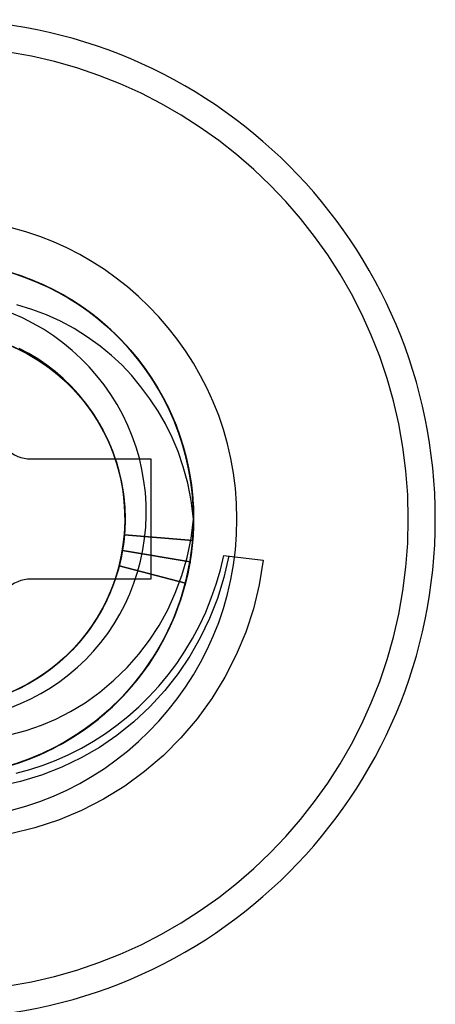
# Model space of a CAD drawing. Header units: millimetres. Extents: x -93 to 0, y 0 to 191.
# Tile 49 of 150: x -7.11 to -4.69, y 48.37 to 54.11. Entities that reach past the tile are written whole.
import ezdxf

# ---------------------------------------------------------------- set-up
doc = ezdxf.new("R2010")
doc.units = ezdxf.units.MM
doc.layers.add('MAIN-1', color=7, linetype='Continuous')
doc.layers.add('MAIN-2', color=7, linetype='Continuous')

msp = doc.modelspace()

# ---------------------------------------------------------------- linework, layer by layer
at = {"layer": 'MAIN-1'}
for p, q in [((-7.05, 51.55), (-6.35, 51.55)), ((-6.35, 51.55), (-6.35, 50.85)), ((-6.35, 50.85), (-7.05, 50.85))]:
    msp.add_line(p, q, dxfattribs=at)
for centre, radius, start, end in [((-7.6, 51.2), 2.91, 270.00002, 89.99998), ((-7.05, 51.75), 0.2, 180.00002, 270.00002), ((-7.05, 50.65), 0.2, 89.99998, 180.00002)]:
    msp.add_arc(centre, radius, start, end, dxfattribs=at)
at = {"layer": 'MAIN-2'}
for p, q in [((-7.1077, 52.6168), (-7.1757, 52.6386)), ((-7.0802, 52.6067), (-7.1523, 52.6313)), ((-7.1365, 52.6263), (-7.0727, 52.604)), ((-7.0518, 52.5961), (-7.1237, 52.6222)), ((-7.0518, 52.596), (-7.1176, 52.6201)), ((-7.0507, 52.5955), (-7.1175, 52.62)), ((-7.051, 52.5958), (-7.1169, 52.62)), ((-7.0412, 52.5918), (-7.1077, 52.6168)), ((-7.0095, 52.5786), (-7.0802, 52.6067)), ((-7.0727, 52.604), (-7.0102, 52.5788)), ((-6.9816, 52.5665), (-7.0518, 52.5961)), ((-6.9873, 52.569), (-7.0518, 52.596)), ((-6.9865, 52.5687), (-7.051, 52.5958)), ((-6.985, 52.5678), (-7.0507, 52.5955)), ((-6.9762, 52.5639), (-7.0412, 52.5918)), ((-7.0102, 52.5788), (-6.9489, 52.5509)), ((-6.9405, 52.547), (-7.0095, 52.5786)), ((-6.9243, 52.539), (-6.9873, 52.569)), ((-6.9235, 52.5386), (-6.9865, 52.5687)), ((-6.9207, 52.537), (-6.985, 52.5678)), ((-6.9135, 52.5335), (-6.9816, 52.5665)), ((-6.9129, 52.533), (-6.9762, 52.5639)), ((-6.9489, 52.5509), (-6.8889, 52.5203)), ((-6.8735, 52.5122), (-6.9405, 52.547)), ((-6.8629, 52.5063), (-6.9243, 52.539)), ((-6.862, 52.5058), (-6.9235, 52.5386)), ((-6.858, 52.5033), (-6.9207, 52.537)), ((-6.8475, 52.4974), (-6.9135, 52.5335)), ((-6.8512, 52.4993), (-6.9129, 52.533)), ((-6.8889, 52.5203), (-6.8303, 52.4871)), ((-6.8087, 52.4742), (-6.8735, 52.5122)), ((-6.8032, 52.4707), (-6.8629, 52.5063)), ((-6.8022, 52.4701), (-6.862, 52.5058)), ((-7.0432, 52.4214), (-7.1322, 52.4478)), ((-6.7972, 52.4668), (-6.858, 52.5033)), ((-6.7912, 52.4628), (-6.8512, 52.4993)), ((-6.7836, 52.4582), (-6.8475, 52.4974)), ((-6.8303, 52.4871), (-6.7732, 52.4512)), ((-6.7452, 52.4324), (-6.8032, 52.4707)), ((-6.7441, 52.4317), (-6.8022, 52.4701)), ((-6.7382, 52.4274), (-6.7972, 52.4668)), ((-6.7329, 52.4235), (-6.7912, 52.4628)), ((-6.7216, 52.4156), (-6.7836, 52.4582)), ((-6.7732, 52.4512), (-6.7176, 52.4128)), ((-6.7052, 52.4038), (-6.77, 52.4494)), ((-7.0977, 52.3718), (-7.1617, 52.4001)), ((-6.9584, 52.3898), (-7.0432, 52.4214)), ((-6.689, 52.3914), (-6.7452, 52.4324)), ((-6.6877, 52.3905), (-6.7441, 52.4317)), ((-6.6811, 52.3852), (-6.7382, 52.4274)), ((-6.6763, 52.3814), (-6.7329, 52.4235)), ((-6.6614, 52.3697), (-6.7216, 52.4156)), ((-6.7176, 52.4128), (-6.6639, 52.3719)), ((-6.6428, 52.3547), (-6.7052, 52.4038)), ((-6.6345, 52.3477), (-6.689, 52.3914)), ((-6.633, 52.3465), (-6.6877, 52.3905)), ((-7.0356, 52.3403), (-7.0977, 52.3718)), ((-6.9757, 52.3057), (-7.0356, 52.3403)), ((-6.8773, 52.3529), (-6.9584, 52.3898)), ((-6.7978, 52.3098), (-6.8773, 52.3529)), ((-6.626, 52.3403), (-6.6811, 52.3852)), ((-6.6215, 52.3365), (-6.6763, 52.3814)), ((-6.6639, 52.3719), (-6.6121, 52.3287)), ((-6.6032, 52.3205), (-6.6614, 52.3697)), ((-6.5827, 52.302), (-6.6428, 52.3547)), ((-6.5819, 52.3013), (-6.6345, 52.3477)), ((-6.5803, 52.2999), (-6.633, 52.3465)), ((-6.5728, 52.2927), (-6.626, 52.3403)), ((-6.5688, 52.289), (-6.6215, 52.3365)), ((-6.918, 52.2679), (-6.9757, 52.3057)), ((-6.7196, 52.2605), (-6.7978, 52.3098)), ((-6.6121, 52.3287), (-6.5624, 52.2832)), ((-6.5474, 52.2683), (-6.6032, 52.3205)), ((-6.5252, 52.246), (-6.5827, 52.302)), ((-6.5314, 52.2522), (-6.5819, 52.3013)), ((-6.5296, 52.2506), (-6.5803, 52.2999)), ((-6.5219, 52.2425), (-6.5728, 52.2927)), ((-6.5183, 52.2389), (-6.5688, 52.289)), ((-6.5624, 52.2832), (-6.5148, 52.2354)), ((-6.8623, 52.2269), (-6.918, 52.2679)), ((-6.8088, 52.1829), (-6.8623, 52.2269)), ((-6.6455, 52.2075), (-6.7196, 52.2605)), ((-6.4943, 52.2133), (-6.5474, 52.2683)), ((-6.4829, 52.2005), (-6.5314, 52.2522)), ((-6.481, 52.1987), (-6.5296, 52.2506)), ((-6.4706, 52.1867), (-6.5252, 52.246)), ((-6.4734, 52.1899), (-6.5219, 52.2425)), ((-6.4702, 52.1865), (-6.5183, 52.2389)), ((-6.5148, 52.2354), (-6.4694, 52.1856)), ((-7.1702, 52.2121), (-7.0978, 52.1783)), ((-7.1698, 52.2122), (-7.1084, 52.1839)), ((-7.1691, 52.2121), (-7.0971, 52.1782)), ((-7.169, 52.212), (-7.0975, 52.1785)), ((-7.1583, 52.2072), (-7.0972, 52.1781)), ((-7.1487, 52.2028), (-7.0773, 52.1674)), ((-7.1446, 52.2011), (-7.0735, 52.1654)), ((-7.0624, 52.165), (-7.1177, 52.1943)), ((-7.1171, 52.1882), (-7.0468, 52.1507)), ((-7.1084, 52.1839), (-7.0488, 52.1518)), ((-7.0978, 52.1783), (-7.0278, 52.1393)), ((-7.0975, 52.1785), (-7.0288, 52.14)), ((-7.0972, 52.1781), (-7.038, 52.1454)), ((-7.0971, 52.1782), (-7.0277, 52.1391)), ((-7.0773, 52.1674), (-7.0086, 52.127)), ((-7.0735, 52.1654), (-7.005, 52.1247)), ((-7.0088, 52.1327), (-7.0624, 52.165)), ((-6.7578, 52.1361), (-6.8088, 52.1829)), ((-6.579, 52.1534), (-6.6455, 52.2075)), ((-6.4441, 52.1557), (-6.4943, 52.2133)), ((-6.4366, 52.1464), (-6.4829, 52.2005)), ((-6.4348, 52.1444), (-6.481, 52.1987)), ((-6.4274, 52.1349), (-6.4734, 52.1899)), ((-6.4191, 52.1244), (-6.4706, 52.1867)), ((-6.4247, 52.1318), (-6.4702, 52.1865)), ((-6.4694, 52.1856), (-6.4263, 52.1336)), ((-7.0488, 52.1518), (-6.9914, 52.1162)), ((-7.0468, 52.1507), (-6.9795, 52.1082)), ((-7.038, 52.1454), (-6.9809, 52.1091)), ((-7.0288, 52.14), (-6.9632, 52.0967)), ((-7.0278, 52.1393), (-6.9609, 52.0953)), ((-7.0277, 52.1391), (-6.9613, 52.0951)), ((-6.9572, 52.0974), (-7.0088, 52.1327)), ((-7.0086, 52.127), (-6.9429, 52.0818)), ((-7.005, 52.1247), (-6.9396, 52.0792)), ((-6.9914, 52.1162), (-6.9362, 52.0771)), ((-6.9809, 52.1091), (-6.9262, 52.0694)), ((-6.9795, 52.1082), (-6.9155, 52.0609)), ((-6.7095, 52.0867), (-6.7578, 52.1361)), ((-6.5192, 52.0976), (-6.579, 52.1534)), ((-6.397, 52.0958), (-6.4441, 52.1557)), ((-6.3929, 52.09), (-6.4366, 52.1464)), ((-6.3911, 52.0878), (-6.4348, 52.1444)), ((-6.3841, 52.0779), (-6.4274, 52.1349)), ((-6.4263, 52.1336), (-6.3855, 52.0798)), ((-6.3819, 52.0751), (-6.4247, 52.1318)), ((-6.371, 52.0595), (-6.4191, 52.1244)), ((-6.9632, 52.0967), (-6.901, 52.0489)), ((-6.9613, 52.0951), (-6.8981, 52.0464)), ((-6.9609, 52.0953), (-6.8975, 52.0464)), ((-6.9076, 52.0593), (-6.9572, 52.0974)), ((-6.9429, 52.0818), (-6.8807, 52.0321)), ((-6.9396, 52.0792), (-6.8776, 52.0291)), ((-6.9362, 52.0771), (-6.8836, 52.0347)), ((-6.9262, 52.0694), (-6.874, 52.0264)), ((-6.9155, 52.0609), (-6.855, 52.0089)), ((-6.8602, 52.0183), (-6.9076, 52.0593)), ((-6.901, 52.0489), (-6.8423, 51.9969)), ((-6.8981, 52.0464), (-6.8386, 51.9934)), ((-6.8975, 52.0464), (-6.838, 51.9931)), ((-6.6642, 52.0351), (-6.7095, 52.0867)), ((-6.4627, 52.0374), (-6.5192, 52.0976)), ((-6.3532, 52.0337), (-6.397, 52.0958)), ((-6.3519, 52.0317), (-6.3929, 52.09)), ((-6.3501, 52.0292), (-6.3911, 52.0878)), ((-6.3855, 52.0798), (-6.3471, 52.024)), ((-6.3437, 52.019), (-6.3841, 52.0779)), ((-6.3419, 52.0165), (-6.3819, 52.0751)), ((-6.3266, 51.9923), (-6.371, 52.0595)), ((-6.8836, 52.0347), (-6.8337, 51.989)), ((-6.8807, 52.0321), (-6.8223, 51.9779)), ((-6.8776, 52.0291), (-6.8192, 51.9747)), ((-6.874, 52.0264), (-6.8247, 51.9803)), ((-6.815, 51.9747), (-6.8602, 52.0183)), ((-6.855, 52.0089), (-6.7985, 51.9528)), ((-6.8423, 51.9969), (-6.7873, 51.9408)), ((-6.8386, 51.9934), (-6.7831, 51.9363)), ((-6.838, 51.9931), (-6.7827, 51.9357)), ((-6.8337, 51.989), (-6.7867, 51.9404)), ((-6.622, 51.9813), (-6.6642, 52.0351)), ((-6.4075, 51.9713), (-6.4627, 52.0374)), ((-6.3126, 51.9697), (-6.3532, 52.0337)), ((-6.3138, 51.9716), (-6.3519, 52.0317)), ((-6.3121, 51.9687), (-6.3501, 52.0292)), ((-6.3471, 52.024), (-6.3112, 51.9666)), ((-6.3062, 51.9585), (-6.3437, 52.019)), ((-6.3048, 51.9562), (-6.3419, 52.0165)), ((-6.286, 51.923), (-6.3266, 51.9923)), ((-6.8247, 51.9803), (-6.7783, 51.9311)), ((-6.8223, 51.9779), (-6.7681, 51.9196)), ((-6.8192, 51.9747), (-6.765, 51.9161)), ((-6.7723, 51.9284), (-6.815, 51.9747)), ((-6.7985, 51.9528), (-6.7461, 51.8927)), ((-6.7873, 51.9408), (-6.7364, 51.8808)), ((-6.7867, 51.9404), (-6.7428, 51.889)), ((-6.7831, 51.9363), (-6.7318, 51.8753)), ((-6.7827, 51.9357), (-6.7318, 51.8747)), ((-6.5828, 51.9253), (-6.622, 51.9813)), ((-6.355, 51.901), (-6.4075, 51.9713)), ((-6.2788, 51.91), (-6.3138, 51.9716)), ((-6.2755, 51.9037), (-6.3126, 51.9697)), ((-6.2771, 51.9067), (-6.3121, 51.9687)), ((-6.3112, 51.9666), (-6.2778, 51.9076)), ((-6.2719, 51.8965), (-6.3062, 51.9585)), ((-6.2706, 51.8941), (-6.3048, 51.9562)), ((-6.7783, 51.9311), (-6.7349, 51.8792)), ((-6.7323, 51.8797), (-6.7723, 51.9284)), ((-6.7681, 51.9196), (-6.7183, 51.8575)), ((-6.765, 51.9161), (-6.7153, 51.8536)), ((-6.7461, 51.8927), (-6.6981, 51.8291)), ((-6.7428, 51.889), (-6.702, 51.835)), ((-6.7364, 51.8808), (-6.6898, 51.8174)), ((-6.7349, 51.8792), (-6.6949, 51.8247)), ((-6.695, 51.8287), (-6.7323, 51.8797)), ((-6.7318, 51.8753), (-6.6851, 51.8108)), ((-6.7318, 51.8747), (-6.6854, 51.8104)), ((-6.5467, 51.8672), (-6.5828, 51.9253)), ((-6.3072, 51.8285), (-6.355, 51.901)), ((-6.2492, 51.8519), (-6.286, 51.923)), ((-6.2469, 51.8472), (-6.2788, 51.91)), ((-6.2778, 51.9076), (-6.2471, 51.8471)), ((-6.2452, 51.8433), (-6.2771, 51.9067)), ((-6.2416, 51.8358), (-6.2755, 51.9037)), ((-6.2405, 51.8332), (-6.2719, 51.8965)), ((-6.2394, 51.8305), (-6.2706, 51.8941)), ((-6.2466, 51.8464), (-6.2705, 51.8941)), ((-6.7183, 51.8575), (-6.6732, 51.7918)), ((-6.7153, 51.8536), (-6.6704, 51.7877)), ((-6.702, 51.835), (-6.6646, 51.7787)), ((-6.6981, 51.8291), (-6.6548, 51.7622)), ((-6.6607, 51.7757), (-6.695, 51.8287)), ((-6.6949, 51.8247), (-6.6582, 51.7679)), ((-6.6898, 51.8174), (-6.6478, 51.7507)), ((-6.5139, 51.8072), (-6.5467, 51.8672)), ((-6.2645, 51.754), (-6.3072, 51.8285)), ((-6.2552, 51.8648), (-6.2276, 51.806)), ((-6.2165, 51.7794), (-6.2492, 51.8519)), ((-6.2471, 51.8471), (-6.2192, 51.7854)), ((-6.2182, 51.7834), (-6.2469, 51.8472)), ((-6.2245, 51.7979), (-6.2466, 51.8464)), ((-6.2164, 51.779), (-6.2452, 51.8433)), ((-6.2112, 51.7661), (-6.2416, 51.8358)), ((-6.2123, 51.7688), (-6.2405, 51.8332)), ((-6.2111, 51.7654), (-6.2394, 51.8305)), ((-6.6854, 51.8104), (-6.6437, 51.743)), ((-6.6851, 51.8108), (-6.6434, 51.743)), ((-6.6732, 51.7918), (-6.6329, 51.7231)), ((-6.6704, 51.7877), (-6.6304, 51.7189)), ((-6.6646, 51.7787), (-6.6308, 51.7201)), ((-6.6295, 51.7209), (-6.6607, 51.7757)), ((-6.6582, 51.7679), (-6.625, 51.7089)), ((-6.6548, 51.7622), (-6.6164, 51.6924)), ((-6.4843, 51.7456), (-6.5139, 51.8072)), ((-6.2276, 51.806), (-6.2026, 51.7461)), ((-6.2041, 51.7486), (-6.2245, 51.7979)), ((-6.2192, 51.7854), (-6.1942, 51.7226)), ((-6.1926, 51.7186), (-6.2182, 51.7834)), ((-6.1909, 51.7137), (-6.2164, 51.779)), ((-6.1861, 51.7006), (-6.216, 51.7782)), ((-6.1872, 51.7032), (-6.2123, 51.7688)), ((-6.1843, 51.695), (-6.2112, 51.7661)), ((-6.1859, 51.699), (-6.2111, 51.7654)), ((-6.6478, 51.7507), (-6.6107, 51.6809)), ((-6.6437, 51.743), (-6.607, 51.6727)), ((-6.6434, 51.743), (-6.6068, 51.6723)), ((-6.6329, 51.7231), (-6.5975, 51.6516)), ((-6.6308, 51.7201), (-6.6006, 51.6596)), ((-6.6304, 51.7189), (-6.5955, 51.6473)), ((-6.6016, 51.6646), (-6.6295, 51.7209)), ((-6.625, 51.7089), (-6.5955, 51.6481)), ((-6.4582, 51.6828), (-6.4843, 51.7456)), ((-6.226, 51.6758), (-6.2645, 51.754)), ((-6.1855, 51.6986), (-6.2041, 51.7486)), ((-6.2026, 51.7461), (-6.1802, 51.6853)), ((-6.1942, 51.7226), (-6.1721, 51.6591)), ((-6.1701, 51.6529), (-6.1926, 51.7186)), ((-6.1685, 51.6474), (-6.1909, 51.7137)), ((-6.1652, 51.6365), (-6.1872, 51.7032)), ((-6.6164, 51.6924), (-6.5833, 51.62)), ((-6.6107, 51.6809), (-6.5787, 51.6083)), ((-6.607, 51.6727), (-6.5753, 51.5998)), ((-6.6068, 51.6723), (-6.5753, 51.599)), ((-6.5769, 51.6069), (-6.6016, 51.6646)), ((-6.6006, 51.6596), (-6.5743, 51.5974)), ((-6.5975, 51.6516), (-6.5674, 51.5779)), ((-6.5955, 51.6481), (-6.5698, 51.5856)), ((-6.5955, 51.6473), (-6.5657, 51.5731)), ((-6.4357, 51.6188), (-6.4582, 51.6828)), ((-6.1911, 51.5925), (-6.226, 51.6758)), ((-6.1606, 51.6215), (-6.1861, 51.7006)), ((-6.1638, 51.6316), (-6.1859, 51.699)), ((-6.1687, 51.6479), (-6.1855, 51.6986)), ((-6.1611, 51.6226), (-6.1843, 51.695)), ((-6.1802, 51.6853), (-6.1607, 51.6236)), ((-6.1721, 51.6591), (-6.1529, 51.5947)), ((-6.1508, 51.586), (-6.1701, 51.6529)), ((-6.1536, 51.5966), (-6.1687, 51.6479)), ((-6.1491, 51.5801), (-6.1685, 51.6474)), ((-6.5833, 51.62), (-6.5557, 51.5453)), ((-6.5787, 51.6083), (-6.552, 51.5331)), ((-6.5556, 51.548), (-6.5769, 51.6069)), ((-6.5753, 51.5998), (-6.549, 51.5246)), ((-6.5753, 51.599), (-6.5492, 51.5238)), ((-6.5743, 51.5974), (-6.5519, 51.5336)), ((-6.4168, 51.5538), (-6.4357, 51.6188)), ((-6.1603, 51.5035), (-6.1911, 51.5925)), ((-6.1463, 51.5686), (-6.1652, 51.6365)), ((-6.145, 51.5633), (-6.1638, 51.6316)), ((-6.1416, 51.5493), (-6.1611, 51.6226)), ((-6.1607, 51.6236), (-6.1439, 51.5612)), ((-6.1395, 51.5409), (-6.1606, 51.6215)), ((-6.1529, 51.5947), (-6.1368, 51.5298)), ((-7.05, 51.55), (-7.05, 51.55)), ((-6.5698, 51.5856), (-6.5481, 51.5216)), ((-6.5674, 51.5779), (-6.5426, 51.5022)), ((-6.5657, 51.5731), (-6.5411, 51.4967)), ((-6.5557, 51.5453), (-6.5336, 51.4688)), ((-6.5376, 51.4879), (-6.5556, 51.548)), ((-6.552, 51.5331), (-6.5305, 51.4555)), ((-6.5519, 51.5336), (-6.5335, 51.4685)), ((-6.4014, 51.488), (-6.4168, 51.5538)), ((-6.35, 51.55), (-6.35, 51.55)), ((-6.1344, 51.518), (-6.1508, 51.586)), ((-6.1329, 51.5118), (-6.1491, 51.5801)), ((-6.1306, 51.4997), (-6.1463, 51.5686)), ((-6.1294, 51.4945), (-6.145, 51.5633)), ((-6.1439, 51.5612), (-6.1298, 51.4982)), ((-6.1258, 51.4752), (-6.1416, 51.5493)), ((-6.1228, 51.4589), (-6.1395, 51.5409)), ((-6.1368, 51.5298), (-6.1236, 51.4644)), ((-6.5492, 51.5238), (-6.5285, 51.4468)), ((-6.549, 51.5246), (-6.5283, 51.4475)), ((-6.5481, 51.5216), (-6.5304, 51.4563)), ((-6.5426, 51.5022), (-6.5233, 51.4249)), ((-6.5411, 51.4967), (-6.5221, 51.4185)), ((-6.5232, 51.427), (-6.5376, 51.4879)), ((-6.3897, 51.4214), (-6.4014, 51.488)), ((-6.1343, 51.4085), (-6.1603, 51.5035)), ((-6.1212, 51.4489), (-6.1344, 51.518)), ((-6.1198, 51.4425), (-6.1329, 51.5118)), ((-6.1181, 51.4298), (-6.1306, 51.4997)), ((-6.1298, 51.4982), (-6.1185, 51.4347)), ((-6.1172, 51.4253), (-6.1294, 51.4945)), ((-6.1137, 51.4006), (-6.1258, 51.4752)), ((-6.5336, 51.4688), (-6.5171, 51.3908)), ((-6.5335, 51.4685), (-6.519, 51.4024)), ((-6.5305, 51.4555), (-6.5146, 51.3759)), ((-6.5304, 51.4563), (-6.5167, 51.3901)), ((-6.5285, 51.4468), (-6.5133, 51.3685)), ((-6.5283, 51.4475), (-6.5133, 51.369)), ((-6.5233, 51.4249), (-6.5098, 51.3464)), ((-6.5121, 51.3652), (-6.5232, 51.427)), ((-6.5221, 51.4185), (-6.5089, 51.3391)), ((-6.3816, 51.3544), (-6.3897, 51.4214)), ((-6.1236, 51.4644), (-6.1133, 51.3986)), ((-6.1107, 51.3759), (-6.1228, 51.4589)), ((-6.1111, 51.3791), (-6.1212, 51.4489)), ((-6.11, 51.3724), (-6.1198, 51.4425)), ((-6.1185, 51.4347), (-6.1109, 51.3795)), ((-6.1088, 51.3592), (-6.1181, 51.4298)), ((-6.1082, 51.3556), (-6.1172, 51.4253)), ((-6.519, 51.4024), (-6.5086, 51.3356)), ((-6.5171, 51.3908), (-6.5061, 51.3119)), ((-6.5167, 51.3901), (-6.5071, 51.3231)), ((-6.5146, 51.3759), (-6.5045, 51.2951)), ((-6.5133, 51.369), (-6.504, 51.2896)), ((-6.5133, 51.3685), (-6.5038, 51.2894)), ((-6.5046, 51.3029), (-6.5121, 51.3652)), ((-6.1139, 51.3074), (-6.1343, 51.4085)), ((-6.1054, 51.3256), (-6.1137, 51.4006)), ((-6.1133, 51.3986), (-6.106, 51.3324)), ((-6.1042, 51.3088), (-6.1111, 51.3791)), ((-6.1109, 51.3795), (-6.1053, 51.324)), ((-6.1031, 51.2923), (-6.1107, 51.3759)), ((-6.1035, 51.3018), (-6.11, 51.3724)), ((-6.1029, 51.2882), (-6.1088, 51.3592)), ((-6.5098, 51.3464), (-6.5021, 51.2672)), ((-6.5089, 51.3391), (-6.5016, 51.2587)), ((-6.5086, 51.3356), (-6.5023, 51.2683)), ((-6.5071, 51.3231), (-6.5016, 51.2557)), ((-6.5061, 51.3119), (-6.5009, 51.2324)), ((-6.5005, 51.2401), (-6.5046, 51.3029)), ((-6.3772, 51.2871), (-6.3816, 51.3544)), ((-6.1002, 51.2), (-6.1139, 51.3074)), ((-6.1025, 51.2856), (-6.1082, 51.3556)), ((-6.106, 51.3324), (-6.1017, 51.2662)), ((-6.101, 51.2504), (-6.1054, 51.3256)), ((-6.1053, 51.324), (-6.1018, 51.2684)), ((-6.1007, 51.2385), (-6.1042, 51.3088)), ((-6.1004, 51.2309), (-6.1035, 51.3018)), ((-6.5045, 51.2951), (-6.5003, 51.2139)), ((-6.504, 51.2896), (-6.5005, 51.2098)), ((-6.5038, 51.2894), (-6.5001, 51.2099)), ((-6.5023, 51.2683), (-6.5001, 51.2007)), ((-6.5021, 51.2672), (-6.5002, 51.1875)), ((-6.5016, 51.2587), (-6.5003, 51.1779)), ((-6.5016, 51.2557), (-6.5002, 51.1881)), ((-6.3765, 51.2199), (-6.3772, 51.2871)), ((-6.1004, 51.2083), (-6.1031, 51.2923)), ((-6.1003, 51.217), (-6.1029, 51.2882)), ((-6.1002, 51.2152), (-6.1025, 51.2856)), ((-6.1018, 51.2684), (-6.1003, 51.2127)), ((-6.1017, 51.2662), (-6.1002, 51.2)), ((-6.1003, 51.175), (-6.101, 51.2504)), ((-6.5002, 51.1875), (-6.5041, 51.108)), ((-6.5002, 51.1881), (-6.503, 51.1205)), ((-6.5005, 51.2098), (-6.5026, 51.1301)), ((-6.5001, 51.2099), (-6.5022, 51.1303)), ((-6.5003, 51.2139), (-6.5021, 51.1327)), ((-6.5001, 51.2007), (-6.502, 51.1331)), ((-6.5009, 51.2324), (-6.5013, 51.1527)), ((-6.5001, 51.1771), (-6.5005, 51.2401)), ((-6.3794, 51.1529), (-6.3765, 51.2199)), ((-6.115, 51.0862), (-6.1002, 51.2)), ((-6.1012, 51.1458), (-6.1003, 51.217)), ((-6.1012, 51.1448), (-6.1002, 51.2152)), ((-6.1003, 51.2127), (-6.1008, 51.157)), ((-6.1005, 51.1682), (-6.1007, 51.2385)), ((-6.1006, 51.1598), (-6.1004, 51.2309)), ((-6.5026, 51.1301), (-6.5104, 51.0509)), ((-6.5022, 51.1303), (-6.5103, 51.0511)), ((-6.5021, 51.1327), (-6.51, 51.052)), ((-6.502, 51.1331), (-6.5082, 51.0658)), ((-6.5013, 51.1527), (-6.5075, 51.0732)), ((-6.5003, 51.1779), (-6.505, 51.0971)), ((-6.5033, 51.114), (-6.5001, 51.1771)), ((-6.386, 51.0862), (-6.3794, 51.1529)), ((-6.1055, 51.0745), (-6.1012, 51.1448)), ((-6.1054, 51.0745), (-6.1012, 51.1458)), ((-6.1042, 51.089), (-6.1006, 51.1598)), ((-6.1036, 51.098), (-6.1005, 51.1682)), ((-6.1035, 51.0997), (-6.1003, 51.175)), ((-6.1008, 51.157), (-6.1035, 51.1013)), ((-6.5075, 51.0732), (-6.5194, 50.9945)), ((-6.505, 51.0971), (-6.5157, 51.0166)), ((-6.5041, 51.108), (-6.5118, 51.0408)), ((-6.5102, 51.0511), (-6.5033, 51.114)), ((-6.503, 51.1205), (-6.5099, 51.0533)), ((-6.5041, 51.108), (-6.1054, 51.0745)), ((-6.5041, 51.108), (-6.5041, 51.108)), ((-6.1055, 51.0745), (-6.5041, 51.108)), ((-6.3962, 51.0201), (-6.386, 51.0862)), ((-6.1379, 50.9764), (-6.115, 51.0862)), ((-6.12, 50.9572), (-6.1055, 51.0745)), ((-6.1195, 50.959), (-6.1054, 51.0745)), ((-6.1111, 51.0187), (-6.1042, 51.089)), ((-6.1104, 51.0246), (-6.1035, 51.0997)), ((-6.11, 51.0281), (-6.1036, 51.098)), ((-6.1035, 51.1013), (-6.1081, 51.0459)), ((-6.5157, 51.0166), (-6.5317, 50.9386)), ((-6.5103, 51.0511), (-6.5241, 50.9726)), ((-6.51, 51.052), (-6.524, 50.9721)), ((-6.5104, 51.0509), (-6.5239, 50.9725)), ((-6.5118, 51.0408), (-6.5235, 50.9742)), ((-6.5099, 51.0533), (-6.5209, 50.9866)), ((-6.5207, 50.9885), (-6.5102, 51.0511)), ((-6.5082, 51.0658), (-6.5186, 50.999)), ((-6.5158, 51.0166), (-6.1212, 50.9499)), ((-6.5157, 51.0166), (-6.5158, 51.0166)), ((-6.1212, 50.9499), (-6.5157, 51.0166)), ((-6.4099, 50.9547), (-6.3962, 51.0201)), ((-6.1213, 50.9491), (-6.1111, 51.0187)), ((-6.1212, 50.9499), (-6.1104, 51.0246)), ((-6.1197, 50.9587), (-6.11, 51.0281)), ((-6.1081, 51.0459), (-6.1149, 50.9906)), ((-6.524, 50.9721), (-6.5438, 50.8935)), ((-6.5241, 50.9726), (-6.5435, 50.8953)), ((-6.5239, 50.9725), (-6.543, 50.8955)), ((-6.5235, 50.9742), (-6.5393, 50.9085)), ((-6.5194, 50.9945), (-6.5371, 50.9169)), ((-6.5209, 50.9866), (-6.5361, 50.9207)), ((-6.5348, 50.9265), (-6.5207, 50.9885)), ((-6.5186, 50.999), (-6.5331, 50.9329)), ((-6.1687, 50.8703), (-6.1379, 50.9764)), ((-6.1437, 50.8417), (-6.12, 50.9572)), ((-6.1427, 50.8448), (-6.1195, 50.959)), ((-6.1325, 50.8899), (-6.1197, 50.9587)), ((-6.1149, 50.9906), (-6.1237, 50.9357)), ((-5.9441, 50.9038), (-5.9239, 50.9883)), ((-5.9239, 50.9883), (-5.6938, 50.9592)), ((-5.9239, 50.9883), (-5.9239, 50.9883)), ((-5.8948, 50.9846), (-5.9234, 50.8594)), ((-5.6938, 50.9592), (-5.7169, 50.8172)), ((-6.5371, 50.9169), (-6.5605, 50.8408)), ((-6.5393, 50.9085), (-6.5592, 50.8439)), ((-6.5348, 50.9265), (-6.5578, 50.8489)), ((-6.5361, 50.9207), (-6.5553, 50.8559)), ((-6.5317, 50.9386), (-6.5533, 50.8619)), ((-6.5331, 50.9329), (-6.5515, 50.8679)), ((-6.5348, 50.9265), (-6.1473, 50.827)), ((-6.5348, 50.9265), (-6.5348, 50.9265)), ((-6.1472, 50.827), (-6.5347, 50.9265)), ((-6.4272, 50.8903), (-6.4099, 50.9547)), ((-6.1455, 50.8342), (-6.1276, 50.9146)), ((-6.1212, 50.9499), (-6.1435, 50.8418)), ((-6.1347, 50.88), (-6.1213, 50.9491)), ((-6.1237, 50.9357), (-6.1345, 50.8811)), ((-5.9685, 50.8204), (-5.9441, 50.9038)), ((-7.05, 50.85), (-7.05, 50.85)), ((-6.5578, 50.8489), (-6.5862, 50.7734)), ((-6.5592, 50.8439), (-6.5831, 50.7807)), ((-6.5533, 50.8619), (-6.5805, 50.7871)), ((-6.5553, 50.8559), (-6.5785, 50.7924)), ((-6.5515, 50.8679), (-6.574, 50.8041)), ((-6.5438, 50.8935), (-6.5693, 50.8167)), ((-6.5435, 50.8953), (-6.5683, 50.8196)), ((-6.543, 50.8955), (-6.5677, 50.8202)), ((-6.448, 50.8269), (-6.4272, 50.8903)), ((-6.35, 50.85), (-6.35, 50.85)), ((-6.2068, 50.7683), (-6.1687, 50.8703)), ((-6.1763, 50.7286), (-6.1437, 50.8417)), ((-6.1748, 50.7325), (-6.1427, 50.8448)), ((-6.1435, 50.8418), (-6.1738, 50.7356)), ((-6.1514, 50.8117), (-6.1347, 50.88)), ((-6.1486, 50.822), (-6.1325, 50.8899)), ((-6.1345, 50.8811), (-6.1473, 50.827)), ((-5.9234, 50.8594), (-5.9609, 50.7377)), ((-6.5805, 50.7871), (-6.613, 50.7144)), ((-6.5785, 50.7924), (-6.6055, 50.7304)), ((-6.5693, 50.8167), (-6.6002, 50.7423)), ((-6.574, 50.8041), (-6.6002, 50.7417)), ((-6.5683, 50.8196), (-6.5985, 50.7458)), ((-6.5677, 50.8202), (-6.5978, 50.747)), ((-6.5605, 50.8408), (-6.5894, 50.7665)), ((-6.4722, 50.7648), (-6.448, 50.8269)), ((-6.1473, 50.827), (-6.1766, 50.7269)), ((-6.1712, 50.7441), (-6.1514, 50.8117)), ((-6.1698, 50.7479), (-6.1472, 50.827)), ((-6.1678, 50.755), (-6.1455, 50.8342)), ((-6.1677, 50.755), (-6.1486, 50.822)), ((-5.997, 50.7385), (-5.9685, 50.8204)), ((-5.7169, 50.8172), (-5.751, 50.6775)), ((-6.6055, 50.7304), (-6.6363, 50.6701)), ((-6.6002, 50.7423), (-6.6361, 50.6708)), ((-6.5985, 50.7458), (-6.6339, 50.6744)), ((-6.5978, 50.747), (-6.6331, 50.6761)), ((-6.6002, 50.7417), (-6.6302, 50.6811)), ((-6.5894, 50.7665), (-6.6235, 50.6945)), ((-6.5862, 50.7734), (-6.62, 50.7004)), ((-6.5831, 50.7807), (-6.6109, 50.719)), ((-6.4998, 50.7042), (-6.4722, 50.7648)), ((-6.2515, 50.6714), (-6.2068, 50.7683)), ((-6.2177, 50.6183), (-6.1763, 50.7286)), ((-6.2157, 50.6227), (-6.1748, 50.7325)), ((-6.1766, 50.7269), (-6.2129, 50.6292)), ((-6.1738, 50.7356), (-6.2119, 50.632)), ((-6.1967, 50.6704), (-6.1698, 50.7479)), ((-6.1944, 50.6771), (-6.1678, 50.755)), ((-6.1942, 50.6775), (-6.1712, 50.7441)), ((-6.1899, 50.6891), (-6.1677, 50.755)), ((-6.0298, 50.658), (-5.997, 50.7385)), ((-5.9609, 50.7377), (-6.0071, 50.62)), ((-6.6361, 50.6708), (-6.6766, 50.6026)), ((-6.6339, 50.6744), (-6.6744, 50.6058)), ((-6.6331, 50.6761), (-6.6734, 50.6079)), ((-6.6363, 50.6701), (-6.6706, 50.6118)), ((-6.6302, 50.6811), (-6.6638, 50.6225)), ((-6.6235, 50.6945), (-6.6627, 50.6251)), ((-6.62, 50.7004), (-6.6591, 50.6303)), ((-6.613, 50.7144), (-6.6509, 50.6444)), ((-6.6109, 50.719), (-6.6423, 50.6591)), ((-6.5305, 50.6453), (-6.4998, 50.7042)), ((-6.302, 50.58), (-6.2515, 50.6714)), ((-6.2279, 50.5944), (-6.1967, 50.6704)), ((-6.2252, 50.6008), (-6.1944, 50.6771)), ((-6.2202, 50.6119), (-6.1942, 50.6775)), ((-6.2152, 50.6242), (-6.1899, 50.6891)), ((-5.751, 50.6775), (-5.7958, 50.5408)), ((-6.6706, 50.6118), (-6.7084, 50.5558)), ((-6.6627, 50.6251), (-6.7067, 50.5587)), ((-6.6591, 50.6303), (-6.7032, 50.5633)), ((-6.6638, 50.6225), (-6.701, 50.5661)), ((-6.6509, 50.6444), (-6.6937, 50.5772)), ((-6.6423, 50.6591), (-6.6774, 50.6013)), ((-6.5644, 50.5882), (-6.5305, 50.6453)), ((-6.2678, 50.5114), (-6.2177, 50.6183)), ((-6.2655, 50.5159), (-6.2157, 50.6227)), ((-6.2119, 50.632), (-6.2577, 50.5312)), ((-6.2129, 50.6292), (-6.2559, 50.5344)), ((-6.2494, 50.5476), (-6.2202, 50.6119)), ((-6.2435, 50.5605), (-6.2152, 50.6242)), ((-6.0666, 50.5794), (-6.0298, 50.658)), ((-6.0071, 50.62), (-6.061, 50.5073)), ((-6.7067, 50.5587), (-6.7554, 50.4956)), ((-6.7032, 50.5633), (-6.752, 50.4999)), ((-6.7084, 50.5558), (-6.7496, 50.5022)), ((-6.701, 50.5661), (-6.7417, 50.5121)), ((-6.6937, 50.5772), (-6.7413, 50.5132)), ((-6.6766, 50.6026), (-6.7217, 50.5378)), ((-6.6744, 50.6058), (-6.7197, 50.5404)), ((-6.6734, 50.6079), (-6.7185, 50.5426)), ((-6.6774, 50.6013), (-6.7159, 50.5457)), ((-6.6013, 50.5332), (-6.5644, 50.5882)), ((-6.358, 50.4938), (-6.302, 50.58)), ((-6.2748, 50.4979), (-6.2435, 50.5605)), ((-6.2634, 50.5199), (-6.2279, 50.5944)), ((-6.2601, 50.5264), (-6.2252, 50.6008)), ((-6.1071, 50.5031), (-6.0666, 50.5794)), ((-6.752, 50.4999), (-6.8052, 50.4402)), ((-6.7496, 50.5022), (-6.7941, 50.4513)), ((-6.7413, 50.5132), (-6.7933, 50.4528)), ((-6.7417, 50.5121), (-6.7857, 50.4607)), ((-6.7217, 50.5378), (-6.7714, 50.4765)), ((-6.7197, 50.5404), (-6.7698, 50.4785)), ((-6.7185, 50.5426), (-6.7682, 50.4807)), ((-6.7159, 50.5457), (-6.7578, 50.4926)), ((-6.6412, 50.4802), (-6.6013, 50.5332)), ((-6.3261, 50.4088), (-6.2678, 50.5114)), ((-6.3233, 50.4131), (-6.2655, 50.5159)), ((-6.2577, 50.5312), (-6.3114, 50.4332)), ((-6.3091, 50.4366), (-6.2748, 50.4979)), ((-6.2559, 50.5344), (-6.3054, 50.4429)), ((-6.303, 50.4472), (-6.2634, 50.5199)), ((-6.299, 50.454), (-6.2601, 50.5264)), ((-6.2816, 50.4847), (-6.2494, 50.5476)), ((-6.1512, 50.4295), (-6.1071, 50.5031)), ((-6.061, 50.5073), (-6.1218, 50.4006)), ((-5.7958, 50.5408), (-5.8513, 50.4075)), ((-6.8052, 50.4402), (-6.8623, 50.3846)), ((-6.8028, 50.4421), (-6.8508, 50.3946)), ((-6.7933, 50.4528), (-6.8495, 50.3963)), ((-6.7941, 50.4513), (-6.8417, 50.4033)), ((-6.7857, 50.4607), (-6.8327, 50.4121)), ((-6.7714, 50.4765), (-6.8255, 50.4189)), ((-6.7698, 50.4785), (-6.8243, 50.4204)), ((-6.7682, 50.4807), (-6.8221, 50.4225)), ((-6.7554, 50.4956), (-6.8085, 50.4362)), ((-6.7578, 50.4926), (-6.8028, 50.4421)), ((-6.684, 50.4296), (-6.6412, 50.4802)), ((-6.4196, 50.4123), (-6.358, 50.4938)), ((-6.3054, 50.4429), (-6.3612, 50.3547)), ((-6.3467, 50.3764), (-6.303, 50.4472)), ((-6.3167, 50.4233), (-6.2816, 50.4847)), ((-6.8623, 50.3846), (-6.9231, 50.3334)), ((-6.8495, 50.3963), (-6.9095, 50.3439)), ((-6.8508, 50.3946), (-6.9018, 50.3501)), ((-6.8417, 50.4033), (-6.8921, 50.3582)), ((-6.8255, 50.4189), (-6.8837, 50.3654)), ((-6.8243, 50.4204), (-6.8829, 50.3664)), ((-6.8327, 50.4121), (-6.8826, 50.3664)), ((-6.8221, 50.4225), (-6.8801, 50.3683)), ((-6.8085, 50.4362), (-6.8658, 50.3809)), ((-6.7295, 50.3813), (-6.684, 50.4296)), ((-6.4882, 50.3346), (-6.4196, 50.4123)), ((-6.3917, 50.3116), (-6.3261, 50.4088)), ((-6.3886, 50.3156), (-6.3233, 50.4131)), ((-6.3114, 50.4332), (-6.3725, 50.3388)), ((-6.3548, 50.3637), (-6.3167, 50.4233)), ((-6.3463, 50.3769), (-6.3091, 50.4366)), ((-6.1986, 50.3589), (-6.1512, 50.4295)), ((-6.1218, 50.4006), (-6.1904, 50.2987)), ((-5.8513, 50.4075), (-5.9174, 50.2779)), ((-6.927, 50.33), (-6.9918, 50.2837)), ((-6.9231, 50.3334), (-6.9873, 50.2866)), ((-6.9095, 50.3439), (-6.9732, 50.2961)), ((-6.9018, 50.3501), (-6.9554, 50.3089)), ((-6.8837, 50.3654), (-6.9457, 50.3162)), ((-6.8829, 50.3664), (-6.9452, 50.3167)), ((-6.8921, 50.3582), (-6.9452, 50.3164)), ((-6.8801, 50.3683), (-6.9419, 50.3186)), ((-6.8826, 50.3664), (-6.9352, 50.3239)), ((-6.8658, 50.3809), (-6.927, 50.33)), ((-6.8278, 50.2929), (-6.7775, 50.3357)), ((-6.7775, 50.3357), (-6.7295, 50.3813)), ((-6.5652, 50.26), (-6.4882, 50.3346)), ((-6.3725, 50.3388), (-6.4403, 50.2493)), ((-6.3612, 50.3547), (-6.4233, 50.2704)), ((-6.3956, 50.306), (-6.3548, 50.3637)), ((-6.3952, 50.3069), (-6.3481, 50.3743)), ((-6.3863, 50.3188), (-6.3463, 50.3769)), ((-6.2494, 50.2912), (-6.1986, 50.3589)), ((-7.0109, 50.2715), (-7.0796, 50.2312)), ((-7.0111, 50.2714), (-7.0796, 50.2313)), ((-7.0071, 50.2736), (-7.0753, 50.2335)), ((-7.0114, 50.271), (-7.0696, 50.2366)), ((-6.9918, 50.2837), (-7.0599, 50.2422)), ((-7.0008, 50.2778), (-7.0586, 50.2426)), ((-6.9873, 50.2866), (-7.055, 50.2445)), ((-6.9902, 50.2846), (-7.0476, 50.2488)), ((-6.9732, 50.2961), (-7.0402, 50.2531)), ((-6.9554, 50.3089), (-7.0114, 50.271)), ((-6.9457, 50.3162), (-7.0111, 50.2714)), ((-6.9452, 50.3167), (-7.0109, 50.2715)), ((-6.9419, 50.3186), (-7.0071, 50.2736)), ((-6.9452, 50.3164), (-7.0008, 50.2778)), ((-6.9352, 50.3239), (-6.9902, 50.2846)), ((-6.8803, 50.253), (-6.8278, 50.2929)), ((-6.4233, 50.2704), (-6.4911, 50.1905)), ((-6.4644, 50.2205), (-6.3917, 50.3116)), ((-6.461, 50.2239), (-6.3886, 50.3156)), ((-6.4461, 50.2419), (-6.3952, 50.3069)), ((-6.4391, 50.2503), (-6.3956, 50.306)), ((-6.4292, 50.2625), (-6.3863, 50.3188)), ((-6.3034, 50.2263), (-6.2494, 50.2912)), ((-6.1904, 50.2987), (-6.2685, 50.1998)), ((-5.9174, 50.2779), (-5.9938, 50.1534)), ((-7.1102, 50.2152), (-7.1829, 50.1824)), ((-7.1071, 50.2166), (-7.1684, 50.1882)), ((-7.0796, 50.2312), (-7.1511, 50.1959)), ((-7.0796, 50.2313), (-7.151, 50.1961)), ((-7.0753, 50.2335), (-7.1462, 50.1984)), ((-7.0599, 50.2422), (-7.1307, 50.2056)), ((-7.0696, 50.2366), (-7.1298, 50.2058)), ((-7.055, 50.2445), (-7.1258, 50.2074)), ((-7.0586, 50.2426), (-7.1184, 50.2111)), ((-7.0402, 50.2531), (-7.1102, 50.2152)), ((-7.0476, 50.2488), (-7.1071, 50.2166)), ((-6.9915, 50.1823), (-6.9349, 50.2161)), ((-6.9349, 50.2161), (-6.8803, 50.253)), ((-6.6482, 50.1905), (-6.5652, 50.26)), ((-6.544, 50.1351), (-6.4644, 50.2205)), ((-6.5407, 50.138), (-6.461, 50.2239)), ((-6.4403, 50.2493), (-6.5143, 50.1654)), ((-6.5005, 50.1798), (-6.4461, 50.2419)), ((-6.4852, 50.1967), (-6.4391, 50.2503)), ((-6.4749, 50.2082), (-6.4292, 50.2625)), ((-6.3605, 50.1643), (-6.3034, 50.2263)), ((-7.05, 50.1516), (-6.9915, 50.1823)), ((-6.7336, 50.1295), (-6.6482, 50.1905)), ((-6.5143, 50.1654), (-6.5942, 50.0875)), ((-6.5742, 50.1059), (-6.5233, 50.1559)), ((-6.4911, 50.1905), (-6.5643, 50.1155)), ((-6.5584, 50.1208), (-6.5005, 50.1798)), ((-6.5337, 50.1454), (-6.4852, 50.1967)), ((-6.5233, 50.1559), (-6.4749, 50.2082)), ((-6.4205, 50.1054), (-6.3605, 50.1643)), ((-6.2685, 50.1998), (-6.3554, 50.1049)), ((-5.9938, 50.1534), (-6.0796, 50.0354)), ((-7.1712, 50.1003), (-7.11, 50.1242)), ((-7.11, 50.1242), (-7.05, 50.1516)), ((-6.8191, 50.0778), (-6.7336, 50.1295)), ((-6.5643, 50.1155), (-6.6422, 50.046)), ((-6.6371, 50.0501), (-6.5844, 50.0965)), ((-6.6303, 50.056), (-6.544, 50.1351)), ((-6.6273, 50.0583), (-6.5407, 50.138)), ((-6.6273, 50.0584), (-6.5742, 50.1059)), ((-6.6192, 50.0652), (-6.5584, 50.1208)), ((-6.5844, 50.0965), (-6.5337, 50.1454)), ((-6.4831, 50.05), (-6.4205, 50.1054)), ((-6.3554, 50.1049), (-6.4489, 50.0174)), ((-6.9035, 50.0344), (-6.8191, 50.0778)), ((-6.6422, 50.046), (-6.7243, 49.9823)), ((-6.7228, 49.9836), (-6.6303, 50.056)), ((-6.7198, 49.9856), (-6.6273, 50.0583)), ((-6.6938, 50.005), (-6.6348, 50.0521)), ((-6.6916, 50.0065), (-6.6371, 50.0501)), ((-6.6827, 50.0133), (-6.6192, 50.0652)), ((-6.6821, 50.0138), (-6.6273, 50.0584)), ((-6.5942, 50.0875), (-6.6793, 50.016)), ((-6.548, 49.9982), (-6.4831, 50.05)), ((-7.0766, 49.9677), (-6.9878, 49.9981)), ((-6.9878, 49.9981), (-6.9035, 50.0344)), ((-6.8208, 49.9186), (-6.7228, 49.9836)), ((-6.8177, 49.9205), (-6.7198, 49.9856)), ((-6.7243, 49.9823), (-6.8104, 49.9247)), ((-6.6793, 50.016), (-6.7692, 49.9513)), ((-6.7554, 49.9608), (-6.6938, 50.005)), ((-6.7478, 49.9657), (-6.6916, 50.0065)), ((-6.7385, 49.9722), (-6.6821, 50.0138)), ((-6.615, 49.9502), (-6.548, 49.9982)), ((-6.4489, 50.0174), (-6.5472, 49.9387)), ((-6.0796, 50.0354), (-6.1741, 49.9248)), ((-7.1734, 49.9424), (-7.0766, 49.9677)), ((-6.8104, 49.9247), (-6.9005, 49.8733)), ((-6.8652, 49.8924), (-6.8056, 49.9277)), ((-6.7692, 49.9513), (-6.8632, 49.8937)), ((-6.8563, 49.8977), (-6.7965, 49.9336)), ((-6.8302, 49.9128), (-6.7627, 49.9556)), ((-6.8194, 49.9196), (-6.7554, 49.9608)), ((-6.8056, 49.9277), (-6.7478, 49.9657)), ((-6.7965, 49.9336), (-6.7385, 49.9722)), ((-6.684, 49.9059), (-6.615, 49.9502)), ((-6.5472, 49.9387), (-6.6492, 49.8689)), ((-6.1741, 49.9248), (-6.2764, 49.8224)), ((-6.9005, 49.8733), (-6.9944, 49.828)), ((-6.9723, 49.8381), (-6.9001, 49.8737)), ((-6.8632, 49.8937), (-6.9613, 49.8432)), ((-6.9527, 49.8472), (-6.8853, 49.8816)), ((-6.9267, 49.8597), (-6.8652, 49.8924)), ((-6.9235, 49.8616), (-6.8208, 49.9186)), ((-6.9203, 49.8631), (-6.8177, 49.9205)), ((-6.9181, 49.8644), (-6.8563, 49.8977)), ((-6.9001, 49.8737), (-6.8302, 49.9128)), ((-6.8853, 49.8816), (-6.8194, 49.9196)), ((-6.6492, 49.8689), (-6.7554, 49.8074)), ((-6.7548, 49.8653), (-6.684, 49.9059)), ((-7.1403, 49.7725), (-7.0301, 49.8128)), ((-7.1376, 49.7731), (-7.0272, 49.8138)), ((-6.9944, 49.828), (-7.0914, 49.7892)), ((-6.9613, 49.8432), (-7.0628, 49.8)), ((-7.0548, 49.8028), (-6.99, 49.8298)), ((-7.0471, 49.8059), (-6.9818, 49.8337)), ((-7.0466, 49.8062), (-6.9723, 49.8381)), ((-7.0301, 49.8128), (-6.9235, 49.8616)), ((-7.0272, 49.8138), (-6.9203, 49.8631)), ((-7.0216, 49.8163), (-6.9527, 49.8472)), ((-6.99, 49.8298), (-6.9267, 49.8597)), ((-6.9818, 49.8337), (-6.9181, 49.8644)), ((-6.9019, 49.7953), (-6.8274, 49.8284)), ((-6.8274, 49.8284), (-6.7548, 49.8653)), ((-6.2764, 49.8224), (-6.3858, 49.7287)), ((-7.0914, 49.7892), (-7.1906, 49.7573)), ((-7.1817, 49.7596), (-7.1138, 49.7812)), ((-7.0628, 49.8), (-7.1674, 49.7642)), ((-7.1228, 49.7782), (-7.0466, 49.8062)), ((-7.1206, 49.7788), (-7.0548, 49.8028)), ((-7.1138, 49.7812), (-7.0471, 49.8059)), ((-7.0564, 49.7404), (-6.9783, 49.7659)), ((-6.8681, 49.7533), (-6.9874, 49.7069)), ((-6.9783, 49.7659), (-6.9019, 49.7953)), ((-6.7554, 49.8074), (-6.8681, 49.7533)), ((-7.1357, 49.719), (-7.0564, 49.7404)), ((-6.9874, 49.7069), (-7.11, 49.6698)), ((-6.3858, 49.7287), (-6.5021, 49.6438)), ((-7.11, 49.6698), (-7.233, 49.6431)), ((-6.5021, 49.6438), (-6.6252, 49.5679)), ((-6.6252, 49.5679), (-6.7545, 49.5015)), ((-6.7545, 49.5015), (-6.8885, 49.4454)), ((-6.8885, 49.4454), (-7.0264, 49.4)), ((-7.0264, 49.4), (-7.1678, 49.3656))]:
    msp.add_line(p, q, dxfattribs=at)
for radius, end in [(2.7525, 89.99998), (1.7525, 89.99998), (1.5, 76.19262)]:
    msp.add_arc((-7.6, 51.2), radius, 270.00002, end, dxfattribs=at)

doc.saveas('drawing.dxf')
